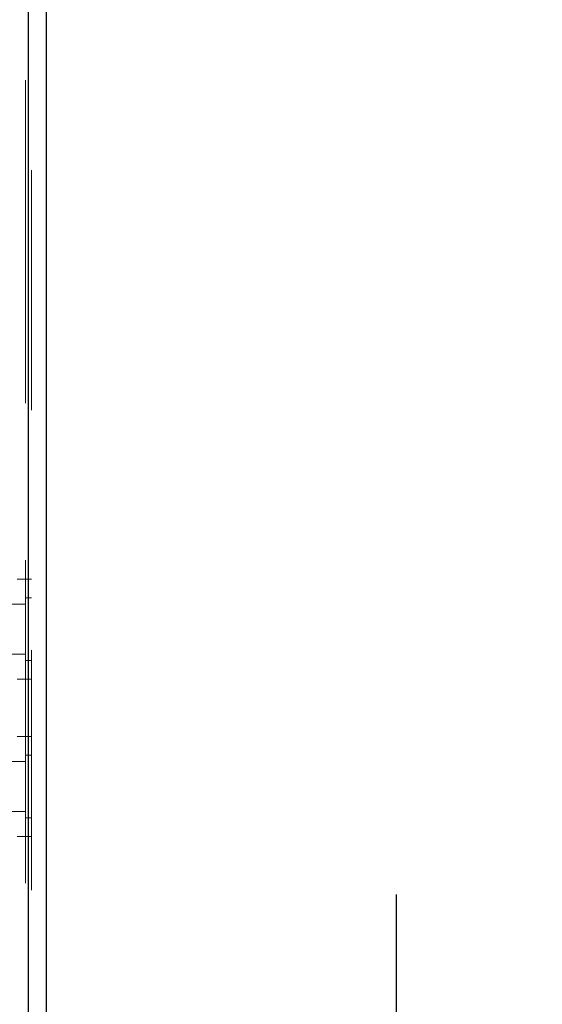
# Model space of a CAD drawing. Header units: inches. Extents: x 0.2 to 10.7, y 0.2 to 7.9.
# Tile 33 of 104: x 2.194 to 2.412, y 3.597 to 4.007. Entities that reach past the tile are written whole.
import ezdxf

# ---------------------------------------------------------------- set-up
doc = ezdxf.new("R2010")
doc.units = ezdxf.units.IN
doc.header["$MEASUREMENT"] = 0
doc.linetypes.add('HIDDEN', pattern=[0.075, 0.05, -0.025])
doc.layers.add('DIMENSIONS', color=140, linetype='Continuous')
doc.styles.add('SLDTEXTSTYLE0', font='TXT', dxfattribs={"width": 0.7})
doc.dimstyles.new('SLDDIMSTYLE1', dxfattribs={"dimtxt": 0.084961, "dimasz": 0.13, "dimexe": 0, "dimexo": 0.0625, "dimgap": 0.02124, "dimtad": 0, "dimtih": 1, "dimtoh": 1, "dimlfac": 12, "dimrnd": 1e-09, "dimzin": 12, "dimdsep": 46, "dimtxsty": 'SLDTEXTSTYLE0', "dimsah": 1, "dimcen": 0.09, "dimadec": 0, "dimazin": 3, "dimtfac": 1, "dimtmove": 0, "dimatfit": 0, "dimfxl": 0, "dimfrac": 2, "dimtolj": 1, "dimtzin": 12, "dimarcsym": 0})

# ---------------------------------------------------------------- blocks, each defined once
blk = doc.blocks.new('_D_11')
at = {"layer": 'DIMENSIONS'}
for p, q in [((2.35132, 3.39245), (2.35132, 3.64245)), ((2.05304, 3.39245), (2.47632, 3.39245)), ((2.15756, 3.24062), (2.47632, 3.24062)), ((2.35132, 3.01439), (2.35132, 3.24062)), ((2.46619, 3.01439), (2.35132, 3.01439)), ((2.61938, 3.01439), (2.59085, 3.01439)), ((2.59085, 3.01439), (2.59085, 2.87936)), ((2.87185, 3.01439), (2.90038, 3.01439)), ((2.90038, 3.01439), (2.90038, 2.87936)), ((2.59085, 2.87936), (2.61938, 2.87936)), ((2.90038, 2.87936), (2.87185, 2.87936))]:
    blk.add_line(p, q, dxfattribs=at)
for points in [[(2.35132, 3.39245), (2.37132, 3.52245), (2.33132, 3.52245)], [(2.35132, 3.24062), (2.33132, 3.11062), (2.37132, 3.11062)]]:
    blk.add_solid(points, dxfattribs=at)
at = {"layer": 'DIMENSIONS', "char_height": 0.083333, "attachment_point": 1, "style": 'SLDTEXTSTYLE0'}
for s, insert in [('1.82', (2.61938, 3.14083)), ('46.3', (2.61938, 2.98678))]:
    blk.add_mtext(s, dxfattribs=dict(at, insert=insert))

msp = doc.modelspace()

# ---------------------------------------------------------------- linework, layer by layer
at = {"color": 7, "linetype": 'HIDDEN', "lineweight": 18}
for p, q in [((2.1967969, 5.1472471), (2.1967969, 3.2818081)), ((2.1967969, 3.2818081), (2.1967969, 5.1472471)), ((2.1978388, 3.2818081), (2.1978388, 5.1472471)), ((2.199276, 5.144302), (2.199276, 3.2847533)), ((2.199276, 3.7739026), (2.193276, 3.7739026)), ((2.1966718, 3.763486), (2.1576093, 3.763486)), ((2.1966718, 3.7660901), (2.1966718, 3.7530693)), ((2.199276, 3.7660901), (2.1966718, 3.7660901)), ((2.1966718, 3.7530693), (2.1966718, 3.7400485)), ((2.1576093, 3.7426526), (2.1966718, 3.7426526)), ((2.1966718, 3.7400485), (2.199276, 3.7400485)), ((2.193276, 3.732236), (2.199276, 3.732236)), ((2.199276, 3.7083193), (2.193276, 3.7083193)), ((2.1966718, 3.6979026), (2.1576093, 3.6979026)), ((2.1966718, 3.7005068), (2.1966718, 3.687486)), ((2.199276, 3.7005068), (2.1966718, 3.7005068)), ((2.1966718, 3.687486), (2.1966718, 3.6744651)), ((2.1576093, 3.6770693), (2.1966718, 3.6770693)), ((2.1966718, 3.6744651), (2.199276, 3.6744651)), ((2.193276, 3.6666526), (2.199276, 3.6666526))]:
    msp.add_line(p, q, dxfattribs=at)
at = {"color": 7, "linetype": 'Continuous', "lineweight": 25}
for p, q in [((2.1978388, 5.1472471), (2.1978388, 3.2818081)), ((2.205276, 5.144302), (2.205276, 3.2847533))]:
    msp.add_line(p, q, dxfattribs=at)

# ---------------------------------------------------------------- dimensions: what is measured, and where the dimension line sits
at = {"layer": 'DIMENSIONS'}
dim = msp.add_linear_dim(base=(2.3513221, 3.3924525), p1=(2.1075611, 3.2406192), p2=(2.0030356, 3.3924525), angle=90, dimstyle='SLDDIMSTYLE1', dxfattribs=at)
dim.commit()
dim.dimension.update_dxf_attribs({"geometry": '_D_11', "text_midpoint": (2.3513221, 3.0143913), "dimtype": 160})

doc.saveas('drawing.dxf')
